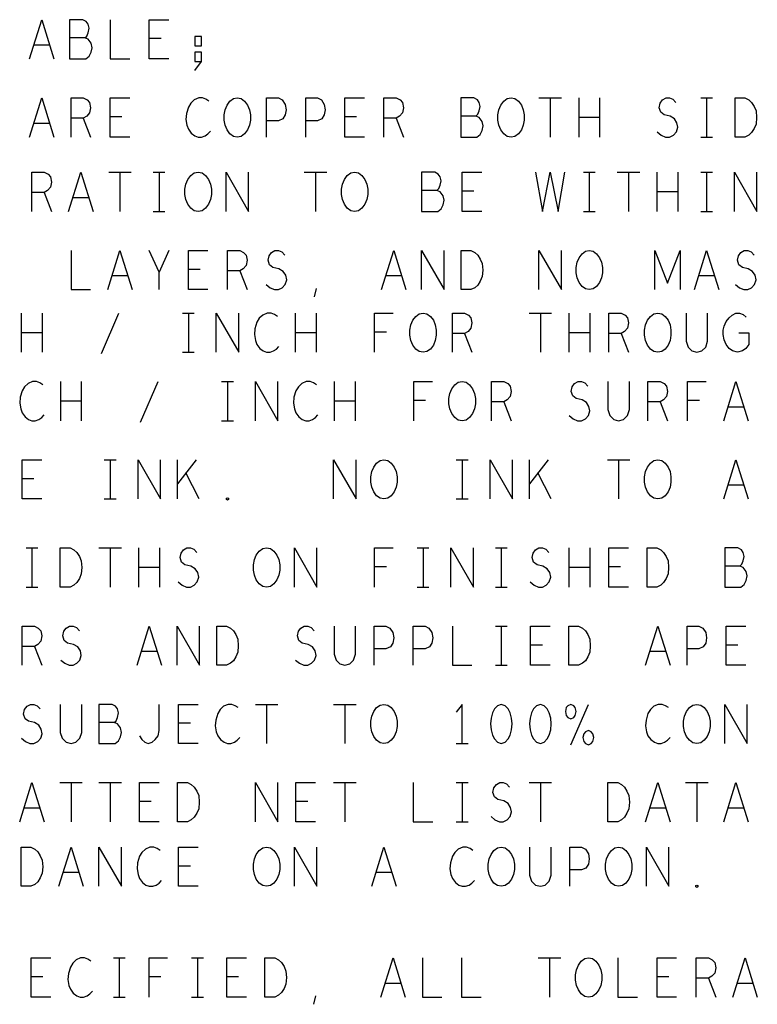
# Model space of a CAD drawing. Extents: x 280 to 610, y 250 to 460.
# Tile 45 of 53: x 504 to 523, y 382 to 407. Entities that reach past the tile are written whole.
import ezdxf

# ---------------------------------------------------------------- set-up
doc = ezdxf.new("R2010")
doc.units = 0
doc.layers.add('RVP8-IFD_G_fab_art', color=2, linetype='CONTINUOUS')

msp = doc.modelspace()

# ---------------------------------------------------------------- linework, layer by layer
at = {"layer": 'RVP8-IFD_G_fab_art'}
for points in [[(504.362, 405.7), (504.675, 406.7), (504.988, 405.7)], [(505.775, 406.233), (505.825, 406.283), (505.862, 406.367), (505.888, 406.483), (505.862, 406.583), (505.813, 406.65), (505.725, 406.7), (505.388, 406.7), (505.388, 405.7), (505.8, 405.7), (505.888, 405.767), (505.938, 405.867), (505.962, 405.983), (505.938, 406.1), (505.862, 406.2), (505.775, 406.233), (505.388, 406.233)], [(506.425, 406.7), (506.425, 405.7), (506.925, 405.7)], [(507.925, 405.7), (507.425, 405.7), (507.425, 406.7), (507.925, 406.7)], [(507.725, 406.217), (507.425, 406.217)], [(504.875, 406.05), (504.475, 406.05)], [(508.588, 405.4), (508.762, 405.633), (508.762, 405.867), (508.588, 405.867), (508.588, 405.633), (508.762, 405.633)], [(504.362, 403.7), (504.675, 404.7), (504.988, 403.7)], [(505.425, 403.7), (505.425, 404.7), (505.738, 404.7), (505.838, 404.65), (505.9, 404.583), (505.925, 404.45), (505.9, 404.317), (505.825, 404.233), (505.738, 404.183), (505.425, 404.183)], [(506.925, 403.7), (506.425, 403.7), (506.425, 404.7), (506.925, 404.7)], [(508.95, 404.617), (508.875, 404.667), (508.788, 404.7), (508.688, 404.7), (508.575, 404.65), (508.488, 404.567), (508.425, 404.467), (508.375, 404.3), (508.362, 404.15), (508.388, 404), (508.425, 403.9), (508.5, 403.8), (508.588, 403.733), (508.675, 403.7), (508.762, 403.7), (508.85, 403.733), (508.925, 403.783), (508.988, 403.85)], [(510.425, 403.7), (510.425, 404.7), (510.725, 404.7), (510.825, 404.65), (510.9, 404.533), (510.925, 404.4), (510.9, 404.267), (510.838, 404.167), (510.725, 404.117), (510.425, 404.117)], [(511.425, 403.7), (511.425, 404.7), (511.725, 404.7), (511.825, 404.65), (511.9, 404.533), (511.925, 404.4), (511.9, 404.267), (511.838, 404.167), (511.725, 404.117), (511.425, 404.117)], [(512.925, 403.7), (512.425, 403.7), (512.425, 404.7), (512.925, 404.7)], [(513.425, 403.7), (513.425, 404.7), (513.738, 404.7), (513.838, 404.65), (513.9, 404.583), (513.925, 404.45), (513.9, 404.317), (513.825, 404.233), (513.738, 404.183), (513.425, 404.183)], [(515.775, 404.233), (515.825, 404.283), (515.862, 404.367), (515.888, 404.483), (515.862, 404.583), (515.813, 404.65), (515.725, 404.7), (515.388, 404.7), (515.388, 403.7), (515.8, 403.7), (515.888, 403.767), (515.938, 403.867), (515.962, 403.983), (515.938, 404.1), (515.862, 404.2), (515.775, 404.233), (515.388, 404.233)], [(517.388, 404.7), (517.962, 404.7)], [(517.675, 404.7), (517.675, 403.7)], [(518.412, 403.7), (518.412, 404.7)], [(518.938, 404.7), (518.938, 403.7)], [(520.412, 403.833), (520.513, 403.75), (520.625, 403.7), (520.725, 403.7), (520.825, 403.75), (520.9, 403.833), (520.938, 403.95), (520.913, 404.067), (520.85, 404.167), (520.738, 404.233), (520.588, 404.267), (520.5, 404.333), (520.462, 404.45), (520.488, 404.567), (520.55, 404.65), (520.638, 404.7), (520.725, 404.7), (520.813, 404.667), (520.888, 404.583)], [(521.525, 404.7), (521.825, 404.7)], [(521.675, 404.7), (521.675, 403.7)], [(505.738, 404.183), (505.925, 403.7)], [(506.725, 404.217), (506.425, 404.217)], [(512.725, 404.217), (512.425, 404.217)], [(513.738, 404.183), (513.925, 403.7)], [(518.938, 404.2), (518.412, 404.2)], [(504.875, 404.05), (504.475, 404.05)], [(521.525, 403.7), (521.825, 403.7)], [(504.425, 401.8), (504.425, 402.8), (504.738, 402.8), (504.838, 402.75), (504.9, 402.683), (504.925, 402.55), (504.9, 402.417), (504.825, 402.333), (504.738, 402.283), (504.425, 402.283)], [(505.362, 401.8), (505.675, 402.8), (505.988, 401.8)], [(506.388, 402.8), (506.962, 402.8)], [(506.675, 402.8), (506.675, 401.8)], [(507.525, 402.8), (507.825, 402.8)], [(507.675, 402.8), (507.675, 401.8)], [(509.388, 401.8), (509.388, 402.8), (509.963, 401.8), (509.963, 402.8)], [(511.388, 402.8), (511.962, 402.8)], [(511.675, 402.8), (511.675, 401.8)], [(514.775, 402.333), (514.825, 402.383), (514.862, 402.467), (514.888, 402.583), (514.862, 402.683), (514.812, 402.75), (514.725, 402.8), (514.388, 402.8), (514.388, 401.8), (514.8, 401.8), (514.888, 401.867), (514.938, 401.967), (514.963, 402.083), (514.938, 402.2), (514.862, 402.3), (514.775, 402.333), (514.388, 402.333)], [(515.925, 401.8), (515.425, 401.8), (515.425, 402.8), (515.925, 402.8)], [(517.3, 402.8), (517.475, 401.8), (517.675, 402.8), (517.875, 401.8), (518.05, 402.8)], [(518.525, 402.8), (518.825, 402.8)], [(518.675, 402.8), (518.675, 401.8)], [(519.388, 402.8), (519.963, 402.8)], [(519.675, 402.8), (519.675, 401.8)], [(520.412, 401.8), (520.412, 402.8)], [(520.938, 402.8), (520.938, 401.8)], [(521.525, 402.8), (521.825, 402.8)], [(521.675, 402.8), (521.675, 401.8)], [(522.388, 401.8), (522.388, 402.8), (522.962, 401.8), (522.962, 402.8)], [(504.738, 402.283), (504.925, 401.8)], [(515.725, 402.317), (515.425, 402.317)], [(520.938, 402.3), (520.412, 402.3)], [(505.875, 402.15), (505.475, 402.15)], [(507.525, 401.8), (507.825, 401.8)], [(518.525, 401.8), (518.825, 401.8)], [(521.525, 401.8), (521.825, 401.8)], [(505.425, 400.8), (505.425, 399.8), (505.925, 399.8)], [(506.362, 399.8), (506.675, 400.8), (506.988, 399.8)], [(507.675, 399.8), (507.675, 400.25), (507.425, 400.8)], [(507.925, 400.8), (507.675, 400.25)], [(508.925, 399.8), (508.425, 399.8), (508.425, 400.8), (508.925, 400.8)], [(509.425, 399.8), (509.425, 400.8), (509.738, 400.8), (509.838, 400.75), (509.9, 400.683), (509.925, 400.55), (509.9, 400.417), (509.825, 400.333), (509.738, 400.283), (509.425, 400.283)], [(510.412, 399.933), (510.513, 399.85), (510.625, 399.8), (510.725, 399.8), (510.825, 399.85), (510.9, 399.933), (510.938, 400.05), (510.913, 400.167), (510.85, 400.267), (510.738, 400.333), (510.588, 400.367), (510.5, 400.433), (510.462, 400.55), (510.488, 400.667), (510.55, 400.75), (510.638, 400.8), (510.725, 400.8), (510.813, 400.767), (510.888, 400.683)], [(513.362, 399.8), (513.675, 400.8), (513.988, 399.8)], [(514.388, 399.8), (514.388, 400.8), (514.963, 399.8), (514.963, 400.8)], [(517.388, 399.8), (517.388, 400.8), (517.962, 399.8), (517.962, 400.8)], [(520.35, 399.8), (520.35, 400.8), (520.675, 399.967), (521, 400.8), (521, 399.8)], [(521.362, 399.8), (521.675, 400.8), (521.988, 399.8)], [(522.412, 399.933), (522.512, 399.85), (522.625, 399.8), (522.725, 399.8), (522.825, 399.85), (522.9, 399.933), (522.938, 400.05), (522.913, 400.167), (522.85, 400.267), (522.738, 400.333), (522.588, 400.367), (522.5, 400.433), (522.462, 400.55), (522.488, 400.667), (522.55, 400.75), (522.638, 400.8), (522.725, 400.8), (522.812, 400.767), (522.888, 400.683)], [(506.875, 400.15), (506.475, 400.15)], [(508.725, 400.317), (508.425, 400.317)], [(509.738, 400.283), (509.925, 399.8)], [(513.875, 400.15), (513.475, 400.15)], [(521.875, 400.15), (521.475, 400.15)], [(511.65, 399.617), (511.7, 399.833)], [(504.162, 398.2), (504.162, 399.2)], [(504.688, 399.2), (504.688, 398.2)], [(506.2, 398.167), (506.65, 399.2)], [(508.275, 399.2), (508.575, 399.2)], [(508.425, 399.2), (508.425, 398.2)], [(509.138, 398.2), (509.138, 399.2), (509.712, 398.2), (509.712, 399.2)], [(510.7, 399.117), (510.625, 399.167), (510.538, 399.2), (510.438, 399.2), (510.325, 399.15), (510.238, 399.067), (510.175, 398.967), (510.125, 398.8), (510.112, 398.65), (510.138, 398.5), (510.175, 398.4), (510.25, 398.3), (510.338, 398.233), (510.425, 398.2), (510.512, 398.2), (510.6, 398.233), (510.675, 398.283), (510.738, 398.35)], [(511.162, 398.2), (511.162, 399.2)], [(511.688, 399.2), (511.688, 398.2)], [(513.187, 398.2), (513.187, 399.2), (513.663, 399.2)], [(515.175, 398.2), (515.175, 399.2), (515.488, 399.2), (515.588, 399.15), (515.65, 399.083), (515.675, 398.95), (515.65, 398.817), (515.575, 398.733), (515.488, 398.683), (515.175, 398.683)], [(517.138, 399.2), (517.712, 399.2)], [(517.425, 399.2), (517.425, 398.2)], [(518.163, 398.2), (518.163, 399.2)], [(518.688, 399.2), (518.688, 398.2)], [(519.175, 398.2), (519.175, 399.2), (519.488, 399.2), (519.588, 399.15), (519.65, 399.083), (519.675, 398.95), (519.65, 398.817), (519.575, 398.733), (519.488, 398.683), (519.175, 398.683)], [(521.15, 399.2), (521.15, 398.483), (521.2, 398.333), (521.3, 398.233), (521.425, 398.2), (521.55, 398.233), (521.65, 398.333), (521.7, 398.483), (521.7, 399.2)], [(522.5, 398.7), (522.75, 398.7), (522.75, 398.4), (522.675, 398.3), (522.588, 398.233), (522.463, 398.2), (522.338, 398.233), (522.25, 398.3), (522.175, 398.4), (522.125, 398.517), (522.1, 398.65), (522.1, 398.767), (522.125, 398.867), (522.175, 398.983), (522.25, 399.083), (522.325, 399.15), (522.425, 399.2), (522.512, 399.2), (522.612, 399.167), (522.688, 399.1)], [(504.688, 398.7), (504.162, 398.7)], [(511.688, 398.7), (511.162, 398.7)], [(513.488, 398.717), (513.187, 398.717)], [(515.488, 398.683), (515.675, 398.2)], [(518.688, 398.7), (518.163, 398.7)], [(519.488, 398.683), (519.675, 398.2)], [(508.275, 398.2), (508.575, 398.2)], [(504.7, 397.367), (504.625, 397.417), (504.538, 397.45), (504.438, 397.45), (504.325, 397.4), (504.238, 397.317), (504.175, 397.217), (504.125, 397.05), (504.112, 396.9), (504.138, 396.75), (504.175, 396.65), (504.25, 396.55), (504.338, 396.483), (504.425, 396.45), (504.512, 396.45), (504.6, 396.483), (504.675, 396.533), (504.738, 396.6)], [(505.162, 396.45), (505.162, 397.45)], [(505.688, 397.45), (505.688, 396.45)], [(507.2, 396.417), (507.65, 397.45)], [(509.275, 397.45), (509.575, 397.45)], [(509.425, 397.45), (509.425, 396.45)], [(510.138, 396.45), (510.138, 397.45), (510.712, 396.45), (510.712, 397.45)], [(511.7, 397.367), (511.625, 397.417), (511.538, 397.45), (511.438, 397.45), (511.325, 397.4), (511.238, 397.317), (511.175, 397.217), (511.125, 397.05), (511.112, 396.9), (511.138, 396.75), (511.175, 396.65), (511.25, 396.55), (511.338, 396.483), (511.425, 396.45), (511.512, 396.45), (511.6, 396.483), (511.675, 396.533), (511.738, 396.6)], [(512.162, 396.45), (512.162, 397.45)], [(512.688, 397.45), (512.688, 396.45)], [(514.187, 396.45), (514.187, 397.45), (514.663, 397.45)], [(516.175, 396.45), (516.175, 397.45), (516.488, 397.45), (516.588, 397.4), (516.65, 397.333), (516.675, 397.2), (516.65, 397.067), (516.575, 396.983), (516.488, 396.933), (516.175, 396.933)], [(518.163, 396.583), (518.262, 396.5), (518.375, 396.45), (518.475, 396.45), (518.575, 396.5), (518.65, 396.583), (518.688, 396.7), (518.663, 396.817), (518.6, 396.917), (518.488, 396.983), (518.338, 397.017), (518.25, 397.083), (518.212, 397.2), (518.238, 397.317), (518.3, 397.4), (518.388, 397.45), (518.475, 397.45), (518.562, 397.417), (518.638, 397.333)], [(519.15, 397.45), (519.15, 396.733), (519.2, 396.583), (519.3, 396.483), (519.425, 396.45), (519.55, 396.483), (519.65, 396.583), (519.7, 396.733), (519.7, 397.45)], [(520.175, 396.45), (520.175, 397.45), (520.488, 397.45), (520.588, 397.4), (520.65, 397.333), (520.675, 397.2), (520.65, 397.067), (520.575, 396.983), (520.488, 396.933), (520.175, 396.933)], [(521.187, 396.45), (521.187, 397.45), (521.663, 397.45)], [(522.112, 396.45), (522.425, 397.45), (522.738, 396.45)], [(505.688, 396.95), (505.162, 396.95)], [(512.688, 396.95), (512.162, 396.95)], [(514.488, 396.967), (514.187, 396.967)], [(516.488, 396.933), (516.675, 396.45)], [(520.488, 396.933), (520.675, 396.45)], [(521.488, 396.967), (521.187, 396.967)], [(522.625, 396.8), (522.225, 396.8)], [(509.275, 396.45), (509.575, 396.45)], [(504.675, 394.45), (504.175, 394.45), (504.175, 395.45), (504.675, 395.45)], [(506.275, 395.45), (506.575, 395.45)], [(506.425, 395.45), (506.425, 394.45)], [(507.138, 394.45), (507.138, 395.45), (507.712, 394.45), (507.712, 395.45)], [(508.15, 394.45), (508.15, 395.45)], [(508.625, 395.45), (508.15, 394.833)], [(512.138, 394.45), (512.138, 395.45), (512.712, 394.45), (512.712, 395.45)], [(515.275, 395.45), (515.575, 395.45)], [(515.425, 395.45), (515.425, 394.45)], [(516.138, 394.45), (516.138, 395.45), (516.712, 394.45), (516.712, 395.45)], [(517.15, 394.45), (517.15, 395.45)], [(517.625, 395.45), (517.15, 394.833)], [(519.138, 395.45), (519.712, 395.45)], [(519.425, 395.45), (519.425, 394.45)], [(522.112, 394.45), (522.425, 395.45), (522.738, 394.45)], [(508.7, 394.45), (508.362, 395.117)], [(517.7, 394.45), (517.362, 395.117)], [(504.475, 394.967), (504.175, 394.967)], [(522.625, 394.8), (522.225, 394.8)], [(506.275, 394.45), (506.575, 394.45)], [(515.275, 394.45), (515.575, 394.45)], [(504.275, 393.2), (504.575, 393.2)], [(504.425, 393.2), (504.425, 392.2)], [(506.138, 393.2), (506.712, 393.2)], [(506.425, 393.2), (506.425, 392.2)], [(507.162, 392.2), (507.162, 393.2)], [(507.688, 393.2), (507.688, 392.2)], [(508.163, 392.333), (508.262, 392.25), (508.375, 392.2), (508.475, 392.2), (508.575, 392.25), (508.65, 392.333), (508.688, 392.45), (508.663, 392.567), (508.6, 392.667), (508.488, 392.733), (508.338, 392.767), (508.25, 392.833), (508.212, 392.95), (508.238, 393.067), (508.3, 393.15), (508.388, 393.2), (508.475, 393.2), (508.562, 393.167), (508.638, 393.083)], [(511.138, 392.2), (511.138, 393.2), (511.712, 392.2), (511.712, 393.2)], [(513.187, 392.2), (513.187, 393.2), (513.663, 393.2)], [(514.275, 393.2), (514.575, 393.2)], [(514.425, 393.2), (514.425, 392.2)], [(515.138, 392.2), (515.138, 393.2), (515.712, 392.2), (515.712, 393.2)], [(516.275, 393.2), (516.575, 393.2)], [(516.425, 393.2), (516.425, 392.2)], [(517.162, 392.333), (517.262, 392.25), (517.375, 392.2), (517.475, 392.2), (517.575, 392.25), (517.65, 392.333), (517.688, 392.45), (517.663, 392.567), (517.6, 392.667), (517.488, 392.733), (517.338, 392.767), (517.25, 392.833), (517.212, 392.95), (517.238, 393.067), (517.3, 393.15), (517.388, 393.2), (517.475, 393.2), (517.562, 393.167), (517.638, 393.083)], [(518.163, 392.2), (518.163, 393.2)], [(518.688, 393.2), (518.688, 392.2)], [(519.675, 392.2), (519.175, 392.2), (519.175, 393.2), (519.675, 393.2)], [(522.525, 392.733), (522.575, 392.783), (522.612, 392.867), (522.638, 392.983), (522.612, 393.083), (522.562, 393.15), (522.475, 393.2), (522.138, 393.2), (522.138, 392.2), (522.55, 392.2), (522.638, 392.267), (522.688, 392.367), (522.712, 392.483), (522.688, 392.6), (522.612, 392.7), (522.525, 392.733), (522.138, 392.733)], [(507.688, 392.7), (507.162, 392.7)], [(513.488, 392.717), (513.187, 392.717)], [(518.688, 392.7), (518.163, 392.7)], [(519.475, 392.717), (519.175, 392.717)], [(504.275, 392.2), (504.575, 392.2)], [(514.275, 392.2), (514.575, 392.2)], [(516.275, 392.2), (516.575, 392.2)], [(504.175, 390.2), (504.175, 391.2), (504.488, 391.2), (504.588, 391.15), (504.65, 391.083), (504.675, 390.95), (504.65, 390.817), (504.575, 390.733), (504.488, 390.683), (504.175, 390.683)], [(505.162, 390.333), (505.263, 390.25), (505.375, 390.2), (505.475, 390.2), (505.575, 390.25), (505.65, 390.333), (505.688, 390.45), (505.663, 390.567), (505.6, 390.667), (505.488, 390.733), (505.338, 390.767), (505.25, 390.833), (505.212, 390.95), (505.238, 391.067), (505.3, 391.15), (505.388, 391.2), (505.475, 391.2), (505.562, 391.167), (505.638, 391.083)], [(507.112, 390.2), (507.425, 391.2), (507.738, 390.2)], [(508.138, 390.2), (508.138, 391.2), (508.713, 390.2), (508.713, 391.2)], [(511.162, 390.333), (511.262, 390.25), (511.375, 390.2), (511.475, 390.2), (511.575, 390.25), (511.65, 390.333), (511.688, 390.45), (511.663, 390.567), (511.6, 390.667), (511.488, 390.733), (511.338, 390.767), (511.25, 390.833), (511.212, 390.95), (511.238, 391.067), (511.3, 391.15), (511.388, 391.2), (511.475, 391.2), (511.562, 391.167), (511.638, 391.083)], [(512.15, 391.2), (512.15, 390.483), (512.2, 390.333), (512.3, 390.233), (512.425, 390.2), (512.55, 390.233), (512.65, 390.333), (512.7, 390.483), (512.7, 391.2)], [(513.175, 390.2), (513.175, 391.2), (513.475, 391.2), (513.575, 391.15), (513.65, 391.033), (513.675, 390.9), (513.65, 390.767), (513.588, 390.667), (513.475, 390.617), (513.175, 390.617)], [(514.175, 390.2), (514.175, 391.2), (514.475, 391.2), (514.575, 391.15), (514.65, 391.033), (514.675, 390.9), (514.65, 390.767), (514.588, 390.667), (514.475, 390.617), (514.175, 390.617)], [(515.175, 391.2), (515.175, 390.2), (515.675, 390.2)], [(516.275, 391.2), (516.575, 391.2)], [(516.425, 391.2), (516.425, 390.2)], [(517.675, 390.2), (517.175, 390.2), (517.175, 391.2), (517.675, 391.2)], [(520.112, 390.2), (520.425, 391.2), (520.738, 390.2)], [(521.175, 390.2), (521.175, 391.2), (521.475, 391.2), (521.575, 391.15), (521.65, 391.033), (521.675, 390.9), (521.65, 390.767), (521.588, 390.667), (521.475, 390.617), (521.175, 390.617)], [(522.675, 390.2), (522.175, 390.2), (522.175, 391.2), (522.675, 391.2)], [(504.488, 390.683), (504.675, 390.2)], [(517.475, 390.717), (517.175, 390.717)], [(522.475, 390.717), (522.175, 390.717)], [(507.625, 390.55), (507.225, 390.55)], [(520.625, 390.55), (520.225, 390.55)], [(516.275, 390.2), (516.575, 390.2)], [(504.162, 388.333), (504.263, 388.25), (504.375, 388.2), (504.475, 388.2), (504.575, 388.25), (504.65, 388.333), (504.688, 388.45), (504.663, 388.567), (504.6, 388.667), (504.488, 388.733), (504.338, 388.767), (504.25, 388.833), (504.212, 388.95), (504.238, 389.067), (504.3, 389.15), (504.388, 389.2), (504.475, 389.2), (504.563, 389.167), (504.638, 389.083)], [(505.15, 389.2), (505.15, 388.483), (505.2, 388.333), (505.3, 388.233), (505.425, 388.2), (505.55, 388.233), (505.65, 388.333), (505.7, 388.483), (505.7, 389.2)], [(506.525, 388.733), (506.575, 388.783), (506.612, 388.867), (506.638, 388.983), (506.612, 389.083), (506.562, 389.15), (506.475, 389.2), (506.138, 389.2), (506.138, 388.2), (506.55, 388.2), (506.638, 388.267), (506.688, 388.367), (506.712, 388.483), (506.688, 388.6), (506.612, 388.7), (506.525, 388.733), (506.138, 388.733)], [(507.175, 388.4), (507.238, 388.3), (507.312, 388.233), (507.4, 388.2), (507.5, 388.233), (507.575, 388.3), (507.65, 388.4), (507.675, 388.533), (507.675, 389.2)], [(508.675, 388.2), (508.175, 388.2), (508.175, 389.2), (508.675, 389.2)], [(509.7, 389.117), (509.625, 389.167), (509.538, 389.2), (509.438, 389.2), (509.325, 389.15), (509.238, 389.067), (509.175, 388.967), (509.125, 388.8), (509.112, 388.65), (509.138, 388.5), (509.175, 388.4), (509.25, 388.3), (509.338, 388.233), (509.425, 388.2), (509.512, 388.2), (509.6, 388.233), (509.675, 388.283), (509.738, 388.35)], [(510.138, 389.2), (510.712, 389.2)], [(510.425, 389.2), (510.425, 388.2)], [(512.138, 389.2), (512.712, 389.2)], [(512.425, 389.2), (512.425, 388.2)], [(515.425, 388.2), (515.425, 389.2), (515.275, 389)], [(518.2, 388.167), (518.65, 389.2)], [(520.7, 389.117), (520.625, 389.167), (520.538, 389.2), (520.438, 389.2), (520.325, 389.15), (520.238, 389.067), (520.175, 388.967), (520.125, 388.8), (520.112, 388.65), (520.138, 388.5), (520.175, 388.4), (520.25, 388.3), (520.338, 388.233), (520.425, 388.2), (520.512, 388.2), (520.6, 388.233), (520.675, 388.283), (520.738, 388.35)], [(522.138, 388.2), (522.138, 389.2), (522.712, 388.2), (522.712, 389.2)], [(508.475, 388.717), (508.175, 388.717)], [(515.275, 388.2), (515.575, 388.2)], [(504.112, 386.2), (504.425, 387.2), (504.738, 386.2)], [(505.138, 387.2), (505.712, 387.2)], [(505.425, 387.2), (505.425, 386.2)], [(506.138, 387.2), (506.712, 387.2)], [(506.425, 387.2), (506.425, 386.2)], [(507.675, 386.2), (507.175, 386.2), (507.175, 387.2), (507.675, 387.2)], [(510.138, 386.2), (510.138, 387.2), (510.712, 386.2), (510.712, 387.2)], [(511.675, 386.2), (511.175, 386.2), (511.175, 387.2), (511.675, 387.2)], [(512.138, 387.2), (512.712, 387.2)], [(512.425, 387.2), (512.425, 386.2)], [(514.175, 387.2), (514.175, 386.2), (514.675, 386.2)], [(515.275, 387.2), (515.575, 387.2)], [(515.425, 387.2), (515.425, 386.2)], [(516.162, 386.333), (516.262, 386.25), (516.375, 386.2), (516.475, 386.2), (516.575, 386.25), (516.65, 386.333), (516.688, 386.45), (516.663, 386.567), (516.6, 386.667), (516.488, 386.733), (516.338, 386.767), (516.25, 386.833), (516.212, 386.95), (516.238, 387.067), (516.3, 387.15), (516.388, 387.2), (516.475, 387.2), (516.562, 387.167), (516.638, 387.083)], [(517.138, 387.2), (517.712, 387.2)], [(517.425, 387.2), (517.425, 386.2)], [(520.112, 386.2), (520.425, 387.2), (520.738, 386.2)], [(521.138, 387.2), (521.712, 387.2)], [(521.425, 387.2), (521.425, 386.2)], [(522.112, 386.2), (522.425, 387.2), (522.738, 386.2)], [(504.625, 386.55), (504.225, 386.55)], [(507.475, 386.717), (507.175, 386.717)], [(511.475, 386.717), (511.175, 386.717)], [(520.625, 386.55), (520.225, 386.55)], [(522.625, 386.55), (522.225, 386.55)], [(515.275, 386.2), (515.575, 386.2)], [(505.112, 384.55), (505.425, 385.55), (505.738, 384.55)], [(506.138, 384.55), (506.138, 385.55), (506.712, 384.55), (506.712, 385.55)], [(507.7, 385.467), (507.625, 385.517), (507.538, 385.55), (507.438, 385.55), (507.325, 385.5), (507.238, 385.417), (507.175, 385.317), (507.125, 385.15), (507.112, 385), (507.138, 384.85), (507.175, 384.75), (507.25, 384.65), (507.338, 384.583), (507.425, 384.55), (507.512, 384.55), (507.6, 384.583), (507.675, 384.633), (507.738, 384.7)], [(508.675, 384.55), (508.175, 384.55), (508.175, 385.55), (508.675, 385.55)], [(511.138, 384.55), (511.138, 385.55), (511.712, 384.55), (511.712, 385.55)], [(513.112, 384.55), (513.425, 385.55), (513.738, 384.55)], [(515.7, 385.467), (515.625, 385.517), (515.538, 385.55), (515.438, 385.55), (515.325, 385.5), (515.238, 385.417), (515.175, 385.317), (515.125, 385.15), (515.112, 385), (515.138, 384.85), (515.175, 384.75), (515.25, 384.65), (515.338, 384.583), (515.425, 384.55), (515.512, 384.55), (515.6, 384.583), (515.675, 384.633), (515.738, 384.7)], [(517.15, 385.55), (517.15, 384.833), (517.2, 384.683), (517.3, 384.583), (517.425, 384.55), (517.55, 384.583), (517.65, 384.683), (517.7, 384.833), (517.7, 385.55)], [(518.175, 384.55), (518.175, 385.55), (518.475, 385.55), (518.575, 385.5), (518.65, 385.383), (518.675, 385.25), (518.65, 385.117), (518.588, 385.017), (518.475, 384.967), (518.175, 384.967)], [(520.138, 384.55), (520.138, 385.55), (520.712, 384.55), (520.712, 385.55)], [(508.475, 385.067), (508.175, 385.067)], [(505.625, 384.9), (505.225, 384.9)], [(513.625, 384.9), (513.225, 384.9)], [(504.908, 381.718), (504.408, 381.718), (504.408, 382.718), (504.908, 382.718)], [(505.933, 382.634), (505.858, 382.684), (505.77, 382.718), (505.67, 382.718), (505.558, 382.668), (505.47, 382.584), (505.408, 382.484), (505.358, 382.318), (505.345, 382.168), (505.37, 382.018), (505.408, 381.918), (505.483, 381.818), (505.57, 381.751), (505.658, 381.718), (505.745, 381.718), (505.833, 381.751), (505.908, 381.801), (505.97, 381.868)], [(506.508, 382.718), (506.808, 382.718)], [(506.658, 382.718), (506.658, 381.718)], [(507.42, 381.718), (507.42, 382.718), (507.895, 382.718)], [(508.508, 382.718), (508.808, 382.718)], [(508.658, 382.718), (508.658, 381.718)], [(509.908, 381.718), (509.408, 381.718), (509.408, 382.718), (509.908, 382.718)], [(513.345, 381.718), (513.658, 382.718), (513.97, 381.718)], [(514.408, 382.718), (514.408, 381.718), (514.908, 381.718)], [(515.408, 382.718), (515.408, 381.718), (515.908, 381.718)], [(517.37, 382.718), (517.945, 382.718)], [(517.658, 382.718), (517.658, 381.718)], [(519.408, 382.718), (519.408, 381.718), (519.908, 381.718)], [(520.908, 381.718), (520.408, 381.718), (520.408, 382.718), (520.908, 382.718)], [(521.408, 381.718), (521.408, 382.718), (521.72, 382.718), (521.82, 382.668), (521.883, 382.601), (521.908, 382.468), (521.883, 382.334), (521.808, 382.251), (521.72, 382.201), (521.408, 382.201)], [(522.345, 381.718), (522.658, 382.718), (522.97, 381.718)], [(504.708, 382.234), (504.408, 382.234)], [(507.72, 382.234), (507.42, 382.234)], [(509.708, 382.234), (509.408, 382.234)], [(513.858, 382.068), (513.458, 382.068)], [(520.708, 382.234), (520.408, 382.234)], [(521.72, 382.201), (521.908, 381.718)], [(522.858, 382.068), (522.458, 382.068)], [(506.508, 381.718), (506.808, 381.718)], [(508.508, 381.718), (508.808, 381.718)], [(511.633, 381.534), (511.683, 381.751)]]:
    msp.add_lwpolyline(points, dxfattribs=at)
for points in [[(508.762, 406.033), (508.762, 406.267), (508.588, 406.267), (508.588, 406.033), (508.762, 406.033)], [(509.675, 403.7), (509.575, 403.717), (509.488, 403.783), (509.413, 403.883), (509.362, 404), (509.337, 404.133), (509.337, 404.267), (509.362, 404.4), (509.413, 404.517), (509.488, 404.617), (509.575, 404.683), (509.675, 404.7), (509.775, 404.683), (509.862, 404.617), (509.938, 404.517), (509.988, 404.4), (510.013, 404.267), (510.013, 404.133), (509.988, 404), (509.938, 403.883), (509.862, 403.783), (509.775, 403.717), (509.675, 403.7)], [(516.675, 403.7), (516.575, 403.717), (516.488, 403.783), (516.412, 403.883), (516.362, 404), (516.337, 404.133), (516.337, 404.267), (516.362, 404.4), (516.412, 404.517), (516.488, 404.617), (516.575, 404.683), (516.675, 404.7), (516.775, 404.683), (516.862, 404.617), (516.938, 404.517), (516.988, 404.4), (517.013, 404.267), (517.013, 404.133), (516.988, 404), (516.938, 403.883), (516.862, 403.783), (516.775, 403.717), (516.675, 403.7)], [(522.4, 403.7), (522.4, 404.7), (522.65, 404.7), (522.75, 404.65), (522.825, 404.583), (522.888, 404.483), (522.938, 404.367), (522.95, 404.2), (522.938, 404.033), (522.888, 403.917), (522.825, 403.817), (522.75, 403.75), (522.65, 403.7), (522.4, 403.7)], [(508.675, 401.8), (508.575, 401.817), (508.488, 401.883), (508.412, 401.983), (508.362, 402.1), (508.337, 402.233), (508.337, 402.367), (508.362, 402.5), (508.412, 402.617), (508.488, 402.717), (508.575, 402.783), (508.675, 402.8), (508.775, 402.783), (508.862, 402.717), (508.938, 402.617), (508.988, 402.5), (509.013, 402.367), (509.013, 402.233), (508.988, 402.1), (508.938, 401.983), (508.862, 401.883), (508.775, 401.817), (508.675, 401.8)], [(512.675, 401.8), (512.575, 401.817), (512.488, 401.883), (512.412, 401.983), (512.362, 402.1), (512.337, 402.233), (512.337, 402.367), (512.362, 402.5), (512.412, 402.617), (512.488, 402.717), (512.575, 402.783), (512.675, 402.8), (512.775, 402.783), (512.862, 402.717), (512.938, 402.617), (512.988, 402.5), (513.013, 402.367), (513.013, 402.233), (512.988, 402.1), (512.938, 401.983), (512.862, 401.883), (512.775, 401.817), (512.675, 401.8)], [(515.4, 399.8), (515.4, 400.8), (515.65, 400.8), (515.75, 400.75), (515.825, 400.683), (515.888, 400.583), (515.938, 400.467), (515.95, 400.3), (515.938, 400.133), (515.888, 400.017), (515.825, 399.917), (515.75, 399.85), (515.65, 399.8), (515.4, 399.8)], [(518.675, 399.8), (518.575, 399.817), (518.488, 399.883), (518.412, 399.983), (518.362, 400.1), (518.337, 400.233), (518.337, 400.367), (518.362, 400.5), (518.412, 400.617), (518.488, 400.717), (518.575, 400.783), (518.675, 400.8), (518.775, 400.783), (518.862, 400.717), (518.938, 400.617), (518.988, 400.5), (519.013, 400.367), (519.013, 400.233), (518.988, 400.1), (518.938, 399.983), (518.862, 399.883), (518.775, 399.817), (518.675, 399.8)], [(514.425, 398.2), (514.325, 398.217), (514.238, 398.283), (514.162, 398.383), (514.112, 398.5), (514.087, 398.633), (514.087, 398.767), (514.112, 398.9), (514.162, 399.017), (514.238, 399.117), (514.325, 399.183), (514.425, 399.2), (514.525, 399.183), (514.612, 399.117), (514.688, 399.017), (514.738, 398.9), (514.763, 398.767), (514.763, 398.633), (514.738, 398.5), (514.688, 398.383), (514.612, 398.283), (514.525, 398.217), (514.425, 398.2)], [(520.425, 398.2), (520.325, 398.217), (520.238, 398.283), (520.162, 398.383), (520.112, 398.5), (520.087, 398.633), (520.087, 398.767), (520.112, 398.9), (520.162, 399.017), (520.238, 399.117), (520.325, 399.183), (520.425, 399.2), (520.525, 399.183), (520.612, 399.117), (520.688, 399.017), (520.738, 398.9), (520.763, 398.767), (520.763, 398.633), (520.738, 398.5), (520.688, 398.383), (520.612, 398.283), (520.525, 398.217), (520.425, 398.2)], [(515.425, 396.45), (515.325, 396.467), (515.238, 396.533), (515.162, 396.633), (515.112, 396.75), (515.087, 396.883), (515.087, 397.017), (515.112, 397.15), (515.162, 397.267), (515.238, 397.367), (515.325, 397.433), (515.425, 397.45), (515.525, 397.433), (515.612, 397.367), (515.688, 397.267), (515.738, 397.15), (515.763, 397.017), (515.763, 396.883), (515.738, 396.75), (515.688, 396.633), (515.612, 396.533), (515.525, 396.467), (515.425, 396.45)], [(513.425, 394.45), (513.325, 394.467), (513.238, 394.533), (513.163, 394.633), (513.112, 394.75), (513.087, 394.883), (513.087, 395.017), (513.112, 395.15), (513.163, 395.267), (513.238, 395.367), (513.325, 395.433), (513.425, 395.45), (513.525, 395.433), (513.612, 395.367), (513.688, 395.267), (513.738, 395.15), (513.763, 395.017), (513.763, 394.883), (513.738, 394.75), (513.688, 394.633), (513.612, 394.533), (513.525, 394.467), (513.425, 394.45)], [(520.425, 394.45), (520.325, 394.467), (520.238, 394.533), (520.162, 394.633), (520.112, 394.75), (520.087, 394.883), (520.087, 395.017), (520.112, 395.15), (520.162, 395.267), (520.238, 395.367), (520.325, 395.433), (520.425, 395.45), (520.525, 395.433), (520.612, 395.367), (520.688, 395.267), (520.738, 395.15), (520.763, 395.017), (520.763, 394.883), (520.738, 394.75), (520.688, 394.633), (520.612, 394.533), (520.525, 394.467), (520.425, 394.45)], [(509.425, 394.417), (509.4, 394.433), (509.4, 394.467), (509.425, 394.483), (509.45, 394.467), (509.45, 394.433), (509.425, 394.417)], [(505.15, 392.2), (505.15, 393.2), (505.4, 393.2), (505.5, 393.15), (505.575, 393.083), (505.638, 392.983), (505.688, 392.867), (505.7, 392.7), (505.688, 392.533), (505.638, 392.417), (505.575, 392.317), (505.5, 392.25), (505.4, 392.2), (505.15, 392.2)], [(510.425, 392.2), (510.325, 392.217), (510.238, 392.283), (510.162, 392.383), (510.112, 392.5), (510.087, 392.633), (510.087, 392.767), (510.112, 392.9), (510.162, 393.017), (510.238, 393.117), (510.325, 393.183), (510.425, 393.2), (510.525, 393.183), (510.612, 393.117), (510.688, 393.017), (510.738, 392.9), (510.763, 392.767), (510.763, 392.633), (510.738, 392.5), (510.688, 392.383), (510.612, 392.283), (510.525, 392.217), (510.425, 392.2)], [(520.15, 392.2), (520.15, 393.2), (520.4, 393.2), (520.5, 393.15), (520.575, 393.083), (520.638, 392.983), (520.688, 392.867), (520.7, 392.7), (520.688, 392.533), (520.638, 392.417), (520.575, 392.317), (520.5, 392.25), (520.4, 392.2), (520.15, 392.2)], [(509.15, 390.2), (509.15, 391.2), (509.4, 391.2), (509.5, 391.15), (509.575, 391.083), (509.638, 390.983), (509.688, 390.867), (509.7, 390.7), (509.688, 390.533), (509.638, 390.417), (509.575, 390.317), (509.5, 390.25), (509.4, 390.2), (509.15, 390.2)], [(518.15, 390.2), (518.15, 391.2), (518.4, 391.2), (518.5, 391.15), (518.575, 391.083), (518.638, 390.983), (518.688, 390.867), (518.7, 390.7), (518.688, 390.533), (518.638, 390.417), (518.575, 390.317), (518.5, 390.25), (518.4, 390.2), (518.15, 390.2)], [(513.425, 388.2), (513.325, 388.217), (513.238, 388.283), (513.163, 388.383), (513.112, 388.5), (513.087, 388.633), (513.087, 388.767), (513.112, 388.9), (513.163, 389.017), (513.238, 389.117), (513.325, 389.183), (513.425, 389.2), (513.525, 389.183), (513.612, 389.117), (513.688, 389.017), (513.738, 388.9), (513.763, 388.767), (513.763, 388.633), (513.738, 388.5), (513.688, 388.383), (513.612, 388.283), (513.525, 388.217), (513.425, 388.2)], [(516.425, 389.2), (516.325, 389.167), (516.25, 389.083), (516.2, 388.983), (516.162, 388.85), (516.15, 388.7), (516.162, 388.55), (516.2, 388.417), (516.25, 388.317), (516.325, 388.233), (516.425, 388.2), (516.525, 388.233), (516.6, 388.317), (516.65, 388.417), (516.688, 388.55), (516.7, 388.7), (516.688, 388.85), (516.65, 388.983), (516.6, 389.083), (516.525, 389.167), (516.425, 389.2)], [(517.425, 389.2), (517.325, 389.167), (517.25, 389.083), (517.2, 388.983), (517.162, 388.85), (517.15, 388.7), (517.162, 388.55), (517.2, 388.417), (517.25, 388.317), (517.325, 388.233), (517.425, 388.2), (517.525, 388.233), (517.6, 388.317), (517.65, 388.417), (517.688, 388.55), (517.7, 388.7), (517.688, 388.85), (517.65, 388.983), (517.6, 389.083), (517.525, 389.167), (517.425, 389.2)], [(518.2, 389.2), (518.125, 389.167), (518.087, 389.117), (518.062, 389.017), (518.087, 388.917), (518.125, 388.867), (518.2, 388.833), (518.275, 388.867), (518.312, 388.917), (518.338, 389.017), (518.312, 389.117), (518.275, 389.167), (518.2, 389.2)], [(521.425, 388.2), (521.325, 388.217), (521.238, 388.283), (521.162, 388.383), (521.112, 388.5), (521.087, 388.633), (521.087, 388.767), (521.112, 388.9), (521.162, 389.017), (521.238, 389.117), (521.325, 389.183), (521.425, 389.2), (521.525, 389.183), (521.612, 389.117), (521.688, 389.017), (521.738, 388.9), (521.763, 388.767), (521.763, 388.633), (521.738, 388.5), (521.688, 388.383), (521.612, 388.283), (521.525, 388.217), (521.425, 388.2)], [(518.65, 388.533), (518.575, 388.5), (518.538, 388.45), (518.512, 388.35), (518.538, 388.25), (518.575, 388.2), (518.65, 388.167), (518.725, 388.2), (518.763, 388.25), (518.788, 388.35), (518.763, 388.45), (518.725, 388.5), (518.65, 388.533)], [(508.15, 386.2), (508.15, 387.2), (508.4, 387.2), (508.5, 387.15), (508.575, 387.083), (508.638, 386.983), (508.688, 386.867), (508.7, 386.7), (508.688, 386.533), (508.638, 386.417), (508.575, 386.317), (508.5, 386.25), (508.4, 386.2), (508.15, 386.2)], [(519.15, 386.2), (519.15, 387.2), (519.4, 387.2), (519.5, 387.15), (519.575, 387.083), (519.638, 386.983), (519.688, 386.867), (519.7, 386.7), (519.688, 386.533), (519.638, 386.417), (519.575, 386.317), (519.5, 386.25), (519.4, 386.2), (519.15, 386.2)], [(504.15, 384.55), (504.15, 385.55), (504.4, 385.55), (504.5, 385.5), (504.575, 385.433), (504.638, 385.333), (504.688, 385.217), (504.7, 385.05), (504.688, 384.883), (504.638, 384.767), (504.575, 384.667), (504.5, 384.6), (504.4, 384.55), (504.15, 384.55)], [(510.425, 384.55), (510.325, 384.567), (510.238, 384.633), (510.162, 384.733), (510.112, 384.85), (510.087, 384.983), (510.087, 385.117), (510.112, 385.25), (510.162, 385.367), (510.238, 385.467), (510.325, 385.533), (510.425, 385.55), (510.525, 385.533), (510.612, 385.467), (510.688, 385.367), (510.738, 385.25), (510.763, 385.117), (510.763, 384.983), (510.738, 384.85), (510.688, 384.733), (510.612, 384.633), (510.525, 384.567), (510.425, 384.55)], [(516.425, 384.55), (516.325, 384.567), (516.238, 384.633), (516.162, 384.733), (516.112, 384.85), (516.087, 384.983), (516.087, 385.117), (516.112, 385.25), (516.162, 385.367), (516.238, 385.467), (516.325, 385.533), (516.425, 385.55), (516.525, 385.533), (516.612, 385.467), (516.688, 385.367), (516.738, 385.25), (516.763, 385.117), (516.763, 384.983), (516.738, 384.85), (516.688, 384.733), (516.612, 384.633), (516.525, 384.567), (516.425, 384.55)], [(519.425, 384.55), (519.325, 384.567), (519.238, 384.633), (519.162, 384.733), (519.112, 384.85), (519.087, 384.983), (519.087, 385.117), (519.112, 385.25), (519.162, 385.367), (519.238, 385.467), (519.325, 385.533), (519.425, 385.55), (519.525, 385.533), (519.612, 385.467), (519.688, 385.367), (519.738, 385.25), (519.763, 385.117), (519.763, 384.983), (519.738, 384.85), (519.688, 384.733), (519.612, 384.633), (519.525, 384.567), (519.425, 384.55)], [(521.425, 384.517), (521.4, 384.533), (521.4, 384.567), (521.425, 384.583), (521.45, 384.567), (521.45, 384.533), (521.425, 384.517)], [(510.383, 381.718), (510.383, 382.718), (510.633, 382.718), (510.733, 382.668), (510.808, 382.601), (510.87, 382.501), (510.92, 382.384), (510.933, 382.218), (510.92, 382.051), (510.87, 381.934), (510.808, 381.834), (510.733, 381.768), (510.633, 381.718), (510.383, 381.718)], [(518.658, 381.718), (518.558, 381.734), (518.47, 381.801), (518.395, 381.901), (518.345, 382.018), (518.32, 382.151), (518.32, 382.284), (518.345, 382.418), (518.395, 382.534), (518.47, 382.634), (518.558, 382.701), (518.658, 382.718), (518.758, 382.701), (518.845, 382.634), (518.92, 382.534), (518.97, 382.418), (518.995, 382.284), (518.995, 382.151), (518.97, 382.018), (518.92, 381.901), (518.845, 381.801), (518.758, 381.734), (518.658, 381.718)]]:
    msp.add_lwpolyline(points, close=True, dxfattribs=at)

doc.saveas('drawing.dxf')
